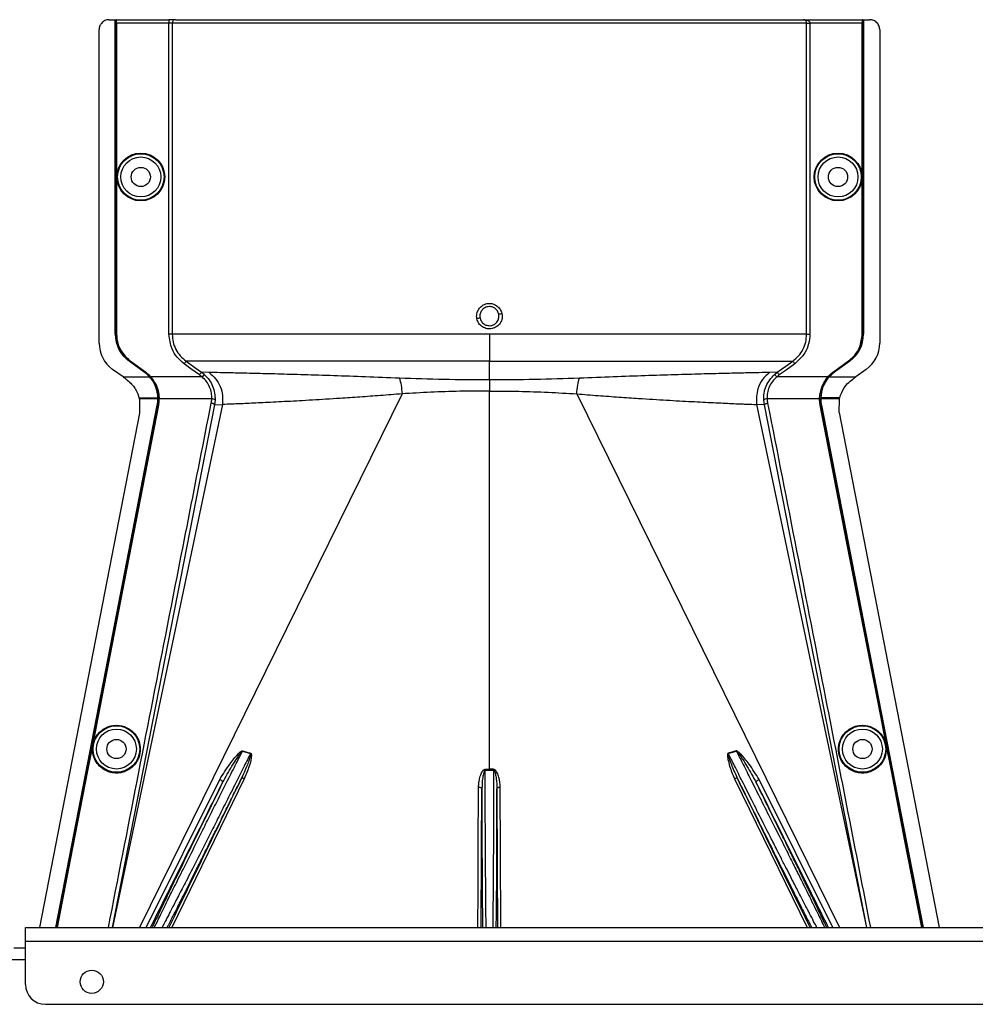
# Model space of a CAD drawing. Header units: inches. Extents: x -3977 to 448, y -4288 to 2176.
# Tile 170 of 206: x -1272 to -1128, y -419 to -271. Entities that reach past the tile are written whole.
import ezdxf

# ---------------------------------------------------------------- set-up
doc = ezdxf.new("R2010")
doc.units = ezdxf.units.IN
doc.header["$MEASUREMENT"] = 0

msp = doc.modelspace()

# ---------------------------------------------------------------- linework, layer by layer
at = {"color": 1, "linetype": 'Continuous', "lineweight": 25}
for p, q in [((-1258.437, -270.921), (-1257.497, -270.921)), ((-1257.497, -318.359), (-1257.497, -270.921)), ((-1257.497, -270.921), (-1257.466, -270.921)), ((-1257.466, -318.359), (-1257.466, -270.921)), ((-1257.466, -270.921), (-1257.347, -270.921)), ((-1257.347, -318.359), (-1257.347, -270.921)), ((-1257.312, -270.921), (-1257.347, -270.921)), ((-1257.312, -270.921), (-1249.405, -270.921)), ((-1257.303, -271.421), (-1257.303, -318.359)), ((-1249.405, -271.421), (-1257.303, -271.421)), ((-1249.405, -270.921), (-1249.405, -271.421)), ((-1248.407, -270.921), (-1249.405, -270.921)), ((-1249.405, -318.359), (-1249.405, -271.421)), ((-1248.906, -271.421), (-1249.405, -271.421)), ((-1248.906, -271.421), (-1248.906, -318.359)), ((-1153.189, -271.421), (-1248.906, -271.421)), ((-1248.407, -270.921), (-1153.64, -270.921)), ((-1153.64, -270.921), (-1144.784, -270.921)), ((-1153.189, -318.359), (-1153.189, -271.421)), ((-1153.189, -271.421), (-1152.69, -271.421)), ((-1152.69, -271.421), (-1152.69, -318.359)), ((-1144.792, -271.421), (-1152.69, -271.421)), ((-1144.792, -318.359), (-1144.792, -271.421)), ((-1144.749, -270.921), (-1144.784, -270.921)), ((-1144.749, -270.921), (-1144.629, -270.921)), ((-1144.749, -270.921), (-1144.749, -318.359)), ((-1144.629, -270.921), (-1144.629, -318.359)), ((-1144.629, -270.921), (-1144.599, -270.921)), ((-1144.599, -270.921), (-1144.599, -318.359)), ((-1144.599, -270.921), (-1143.659, -270.921)), ((-1259.937, -319.689), (-1259.937, -272.421)), ((-1142.159, -272.421), (-1142.159, -319.689)), ((-1257.497, -318.359), (-1257.466, -318.359)), ((-1257.303, -318.359), (-1257.347, -318.359)), ((-1201.048, -318.359), (-1201.048, -322.418)), ((-1144.749, -318.359), (-1144.792, -318.359)), ((-1144.629, -318.359), (-1144.599, -318.359)), ((-1146.448, -322), (-1146.829, -322.418)), ((-1256.32, -324.798), (-1257.903, -323.659)), ((-1255.399, -322.393), (-1255.417, -322.418)), ((-1253.136, -324.059), (-1255.417, -322.418)), ((-1253.118, -324.034), (-1255.399, -322.393)), ((-1255.267, -322.418), (-1255.241, -322.382)), ((-1252.986, -324.059), (-1255.267, -322.418)), ((-1255.241, -322.382), (-1252.96, -324.023)), ((-1201.048, -325.255), (-1201.048, -322.418)), ((-1149.135, -324.023), (-1146.854, -322.382)), ((-1146.829, -322.418), (-1149.11, -324.059)), ((-1146.697, -322.393), (-1148.978, -324.034)), ((-1146.679, -322.418), (-1148.96, -324.059)), ((-1146.854, -322.382), (-1146.829, -322.418)), ((-1146.679, -322.418), (-1146.697, -322.393)), ((-1144.193, -323.659), (-1145.776, -324.798)), ((-1256.32, -324.798), (-1252.317, -324.798)), ((-1253.136, -324.059), (-1253.118, -324.034)), ((-1252.96, -324.023), (-1252.986, -324.059)), ((-1252.294, -324.777), (-1252.317, -324.798)), ((-1252.276, -324.798), (-1252.167, -324.798)), ((-1252.134, -324.769), (-1252.167, -324.798)), ((-1244.405, -324.798), (-1252.109, -324.798)), ((-1243.31, -324.139), (-1244.482, -324.097)), ((-1244.073, -324.424), (-1244.405, -324.798)), ((-1157.614, -324.097), (-1158.785, -324.139)), ((-1158.023, -324.424), (-1157.614, -324.097)), ((-1158.023, -324.424), (-1157.691, -324.798)), ((-1149.987, -324.798), (-1157.691, -324.798)), ((-1149.929, -324.798), (-1150.792, -326.282)), ((-1149.961, -324.769), (-1149.929, -324.798)), ((-1149.819, -324.798), (-1149.929, -324.798)), ((-1149.779, -324.798), (-1149.802, -324.777)), ((-1149.779, -324.798), (-1145.776, -324.798)), ((-1149.135, -324.023), (-1149.11, -324.059)), ((-1148.978, -324.034), (-1148.96, -324.059)), ((-1201.048, -325.255), (-1201.048, -326.923)), ((-1253.905, -327.961), (-1253.493, -327.961)), ((-1253.524, -328.12), (-1253.866, -328.12)), ((-1214.228, -327.356), (-1253.862, -407.822)), ((-1253.861, -328.14), (-1253.83, -330.27)), ((-1251.063, -328.12), (-1253.524, -328.12)), ((-1253.493, -327.961), (-1251.065, -327.961)), ((-1250.915, -327.961), (-1251.034, -327.961)), ((-1250.871, -327.96), (-1250.915, -327.961)), ((-1242.942, -328.12), (-1250.869, -328.12)), ((-1201.048, -383.98), (-1201.048, -326.923)), ((-1187.867, -327.356), (-1148.233, -407.822)), ((-1151.226, -328.12), (-1159.154, -328.12)), ((-1151.225, -327.96), (-1151.181, -327.961)), ((-1151.181, -327.961), (-1151.061, -327.961)), ((-1151.061, -327.961), (-1151.063, -328.12)), ((-1148.572, -328.12), (-1151.032, -328.12)), ((-1148.602, -327.961), (-1151.031, -327.961)), ((-1148.19, -327.961), (-1148.602, -327.961)), ((-1148.23, -328.12), (-1148.572, -328.12)), ((-1148.282, -330.18), (-1148.235, -328.14)), ((-1148.235, -328.14), (-1148.23, -328.12)), ((-1242.53, -329.001), (-1257.983, -407.822)), ((-1241.345, -328.949), (-1257.937, -407.822)), ((-1251.155, -329.052), (-1251.125, -329.058)), ((-1250.962, -329.06), (-1251.005, -329.052)), ((-1242.443, -328.292), (-1242.53, -329.001)), ((-1242.53, -329.001), (-1241.345, -328.949)), ((-1159.566, -329.001), (-1160.75, -328.949)), ((-1160.75, -328.949), (-1144.158, -407.822)), ((-1159.566, -329.001), (-1159.652, -328.292)), ((-1144.113, -407.822), (-1159.566, -329.001)), ((-1151.134, -329.06), (-1151.09, -329.052)), ((-1150.94, -329.052), (-1150.971, -329.058)), ((-1253.831, -330.27), (-1268.923, -407.822)), ((-1148.282, -330.18), (-1133.173, -407.822)), ((-1260.139, -376.228), (-1260.182, -376.22)), ((-1141.957, -376.228), (-1141.914, -376.22)), ((-1238.297, -381.229), (-1237.092, -381.593)), ((-1165.004, -381.593), (-1163.799, -381.229)), ((-1261.694, -384.217), (-1261.737, -384.209)), ((-1201.684, -388.922), (-1201.679, -384.098)), ((-1201.048, -383.98), (-1201.048, -384.098)), ((-1200.417, -384.098), (-1200.412, -388.922)), ((-1140.402, -384.217), (-1140.359, -384.209)), ((-1252.845, -407.822), (-1241.736, -385.525)), ((-1238.031, -385.393), (-1248.975, -407.822)), ((-1164.065, -385.393), (-1153.121, -407.822)), ((-1149.251, -407.822), (-1160.359, -385.525))]:
    msp.add_line(p, q, dxfattribs=at)
at = {"color": 7, "linetype": 'Continuous', "lineweight": 25}
for p, q in [((-1271.048, -407.822), (-696.048, -407.822)), ((-1271.048, -409.922), (-1271.048, -407.822)), ((-1272.798, -410.922), (-1271.048, -410.922)), ((-1271.048, -409.922), (-696.048, -409.922)), ((-1271.048, -416.422), (-1271.048, -409.922)), ((-1268.048, -419.422), (-699.048, -419.422))]:
    msp.add_line(p, q, dxfattribs=at)
at = {"color": 8, "linetype": 'Continuous', "lineweight": 25}
msp.add_line((-1301.048, -412.672), (-1271.048, -412.672), dxfattribs=at)
at = {"color": 1, "linetype": 'Continuous', "lineweight": 25, "flags": 128}
for points in [[(-1244.773, -324.503), (-1246.083, -323.562), (-1247.113, -322.823)], [(-1246.821, -322.418), (-1245.491, -323.373), (-1244.482, -324.097)], [(-1157.614, -324.097), (-1156.321, -323.169), (-1155.274, -322.418)], [(-1154.983, -322.823), (-1156.293, -323.764), (-1157.322, -324.503)], [(-1253.861, -328.14), (-1253.864, -328.129), (-1253.866, -328.12)], [(-1251.034, -327.961), (-1251.051, -327.961), (-1251.065, -327.961)], [(-1251.063, -328.12), (-1251.046, -328.12), (-1251.032, -328.12)], [(-1251.032, -328.12), (-1251.033, -328.031), (-1251.034, -327.961)], [(-1151.032, -328.12), (-1151.05, -328.12), (-1151.063, -328.12)], [(-1266.484, -407.822), (-1257.928, -363.866), (-1251.155, -329.052)], [(-1266.453, -407.822), (-1257.895, -363.859), (-1251.125, -329.058)], [(-1251.005, -329.052), (-1256.143, -355.466), (-1260.182, -376.22)], [(-1250.962, -329.06), (-1256.1, -355.474), (-1260.139, -376.228)], [(-1141.957, -376.228), (-1147.097, -349.814), (-1151.134, -329.06)], [(-1151.09, -329.052), (-1149.785, -335.765), (-1148.695, -341.365), (-1147.823, -345.852), (-1147.31, -348.487), (-1146.919, -350.496), (-1146.65, -351.879), (-1146.528, -352.506), (-1146.509, -352.607), (-1146.504, -352.629), (-1146.503, -352.634), (-1146.503, -352.635), (-1146.503, -352.635), (-1146.503, -352.635), (-1146.503, -352.635), (-1146.503, -352.635), (-1146.503, -352.635), (-1146.503, -352.635), (-1146.503, -352.635), (-1146.503, -352.635), (-1146.503, -352.636), (-1141.914, -376.22)], [(-1150.971, -329.058), (-1142.353, -373.351), (-1135.643, -407.822)], [(-1150.94, -329.052), (-1142.32, -373.361), (-1135.611, -407.822)], [(-1260.182, -376.22), (-1261.053, -380.694), (-1261.737, -384.209)], [(-1260.139, -376.228), (-1261.009, -380.702), (-1261.694, -384.217)], [(-1140.402, -384.217), (-1141.273, -379.744), (-1141.957, -376.228)], [(-1141.914, -376.22), (-1141.043, -380.694), (-1140.359, -384.209)], [(-1261.737, -384.209), (-1264.347, -397.617), (-1266.334, -407.822)], [(-1261.694, -384.217), (-1264.304, -397.625), (-1266.289, -407.822)], [(-1201.678, -383.979), (-1201.678, -383.994), (-1201.678, -384.008), (-1201.679, -384.022), (-1201.679, -384.037), (-1201.679, -384.052), (-1201.679, -384.067), (-1201.679, -384.083), (-1201.679, -384.098)], [(-1200.417, -384.098), (-1200.417, -384.083), (-1200.417, -384.067), (-1200.417, -384.052), (-1200.417, -384.037), (-1200.417, -384.022), (-1200.417, -384.008), (-1200.417, -383.994), (-1200.417, -383.979)], [(-1135.806, -407.822), (-1138.351, -394.752), (-1140.402, -384.217)], [(-1140.359, -384.209), (-1137.748, -397.617), (-1135.761, -407.822)], [(-1241.736, -385.525), (-1241.638, -385.57), (-1241.544, -385.624), (-1241.46, -385.684), (-1241.39, -385.747), (-1241.337, -385.811), (-1241.303, -385.871), (-1241.291, -385.926), (-1241.3, -385.973)], [(-1238.031, -385.393), (-1238.11, -385.366), (-1238.187, -385.346), (-1238.259, -385.334), (-1238.325, -385.331), (-1238.383, -385.336), (-1238.431, -385.35), (-1238.467, -385.372), (-1238.49, -385.402)], [(-1163.605, -385.402), (-1163.629, -385.372), (-1163.665, -385.35), (-1163.712, -385.336), (-1163.77, -385.331), (-1163.836, -385.334), (-1163.909, -385.346), (-1163.986, -385.366), (-1164.065, -385.393)], [(-1160.796, -385.973), (-1160.805, -385.926), (-1160.792, -385.871), (-1160.758, -385.811), (-1160.705, -385.747), (-1160.635, -385.684), (-1160.551, -385.624), (-1160.458, -385.57), (-1160.359, -385.525)], [(-1202.783, -407.822), (-1202.757, -402.184), (-1202.726, -395.842), (-1202.683, -386.675)], [(-1202.683, -386.675), (-1202.586, -386.68), (-1202.492, -386.694), (-1202.406, -386.716), (-1202.331, -386.746), (-1202.269, -386.782), (-1202.222, -386.823), (-1202.193, -386.868), (-1202.183, -386.914)], [(-1202.282, -407.822), (-1202.228, -396.378), (-1202.183, -386.914)], [(-1199.913, -386.914), (-1199.902, -386.868), (-1199.873, -386.823), (-1199.827, -386.782), (-1199.765, -386.746), (-1199.689, -386.716), (-1199.603, -386.694), (-1199.51, -386.68), (-1199.413, -386.675)], [(-1199.913, -386.914), (-1199.855, -398.959), (-1199.813, -407.822)], [(-1199.312, -407.822), (-1199.366, -396.464), (-1199.413, -386.675)]]:
    msp.add_lwpolyline(points, dxfattribs=at)
at = {"color": 1, "linetype": 'Continuous', "lineweight": 25}
for centre, radius in [((-1253.647, -294.64), 3.605), ((-1148.449, -294.64), 3.605), ((-1253.647, -294.64), 3.509), ((-1253.647, -294.64), 3.012), ((-1148.449, -294.64), 3.509), ((-1148.449, -294.64), 3.012), ((-1253.647, -294.64), 1.45), ((-1148.449, -294.64), 1.45), ((-1257.327, -380.922), 3.509), ((-1257.327, -380.922), 3.012), ((-1144.768, -380.922), 3.509), ((-1144.768, -380.922), 3.012), ((-1257.327, -380.922), 1.45), ((-1144.768, -380.922), 1.45)]:
    msp.add_circle(centre, radius, dxfattribs=at)
at = {"color": 7, "linetype": 'Continuous', "lineweight": 25}
msp.add_circle((-1261.048, -416.022), 1.75, dxfattribs=at)
at = {"color": 1, "linetype": 'Continuous', "lineweight": 25}
for centre, radius, start, end in [((-1248.407, -271.42), 0.5, 90.05508, 180.05497), ((-1197.361, -341.605), 26.17, 101.2161, 102.30574), ((-1204.735, -289.658), 26.168, 281.21699, 282.30669), ((-1252.497, -318.359), 5, 180, 234.26784), ((-1252.497, -318.359), 4.969, 180, 234.26784), ((-1149.599, -318.359), 5, 305.73216, 0), ((-1255.047, -319.689), 4.89, 180, 234.26784), ((-1147.049, -319.689), 4.89, 305.73216, 0), ((-1242.868, -328.714), 0.599, 44.82521, 97.0422), ((-1159.227, -328.714), 0.599, 82.9578, 135.17479), ((-1235.638, -382.304), 2.868, 157.2306, 157.97796), ((-1233.302, -382.714), 3.952, 162.84395, 163.5205), ((-1168.793, -382.714), 3.952, 16.4795, 17.15605), ((-1166.458, -382.304), 2.868, 22.02204, 22.7694)]:
    msp.add_arc(centre, radius, start, end, dxfattribs=at)
at = {"color": 7, "linetype": 'Continuous', "lineweight": 25}
msp.add_arc((-1268.048, -416.422), 3, 180, 270, dxfattribs=at)
at = {"color": 1, "linetype": 'Continuous', "lineweight": 25}
for centre, major_axis, start_param, end_param in [((-1251.019, -326.57), (-0.033, 4.773), 1.8665214, 1.9013604), ((-1151.077, -326.57), (0.033, 4.773), 4.381825, 4.4166639)]:
    msp.add_ellipse(centre, major_axis=major_axis, ratio=0.0122176, start_param=start_param, end_param=end_param, dxfattribs=at)
for points, knots in [([(-1258.437, -270.921), (-1258.649, -270.947), (-1259.092, -271.002), (-1259.595, -271.408), (-1259.888, -271.913), (-1259.921, -272.256), (-1259.937, -272.421)], [0, 0, 0, 0, 0.27028002, 0.56245376, 0.78975162, 1, 1, 1, 1]), ([(-1257.303, -271.421), (-1257.303, -271.35), (-1257.304, -271.202), (-1257.306, -271.035), (-1257.309, -270.937), (-1257.311, -270.926), (-1257.312, -270.921)], [0, 0, 0, 0, 0.2702426, 0.562405, 0.7897212, 1, 1, 1, 1]), ([(-1249.073, -270.921), (-1249.085, -270.921), (-1249.106, -270.921), (-1249.256, -270.921), (-1249.32, -270.921)], [0, 0, 0, 0, 0.5708247, 1, 1, 1, 1]), ([(-1153.478, -270.928), (-1153.509, -270.926), (-1153.57, -270.923), (-1153.617, -270.921), (-1153.64, -270.921)], [0, 0, 0, 0, 0.5230707, 1, 1, 1, 1]), ([(-1153.189, -271.421), (-1153.19, -271.4), (-1153.191, -271.357), (-1153.207, -271.265), (-1153.261, -271.125), (-1153.416, -270.954), (-1153.551, -270.934), (-1153.64, -270.921)], [0, 0, 0, 0, 0.04834573, 0.10276604, 0.23807983, 0.49917005, 1, 1, 1, 1]), ([(-1153.64, -270.921), (-1153.45, -270.935), (-1153.197, -270.953), (-1152.919, -271.087), (-1152.792, -271.187), (-1152.722, -271.285), (-1152.694, -271.364), (-1152.692, -271.402), (-1152.69, -271.421)], [0, 0, 0, 0, 0.4992923, 0.6664726, 0.8017544, 0.9097508, 0.956348, 1, 1, 1, 1]), ([(-1144.784, -270.921), (-1144.785, -270.93), (-1144.787, -270.948), (-1144.79, -271.083), (-1144.792, -271.251), (-1144.792, -271.366), (-1144.792, -271.421)], [0, 0, 0, 0, 0.27028002, 0.56245376, 0.78975162, 1, 1, 1, 1]), ([(-1142.159, -272.421), (-1142.185, -272.208), (-1142.24, -271.766), (-1142.646, -271.263), (-1143.151, -270.97), (-1143.494, -270.937), (-1143.659, -270.921)], [0, 0, 0, 0, 0.2702426, 0.562405, 0.7897212, 1, 1, 1, 1]), ([(-1202.938, -316.036), (-1202.957, -315.912), (-1202.995, -315.662), (-1202.934, -315.159), (-1202.688, -314.57), (-1202.247, -314.106), (-1201.814, -313.853), (-1201.454, -313.735), (-1201.079, -313.699), (-1200.582, -313.747), (-1199.988, -313.996), (-1199.516, -314.43), (-1199.257, -314.867), (-1199.191, -315.105), (-1199.158, -315.225)], [0, 0, 0, 0, 0.0624093, 0.1260247, 0.2505512, 0.3749718, 0.4381731, 0.5000325, 0.5626603, 0.6249545, 0.7484603, 0.8770445, 0.9382648, 1, 1, 1, 1]), ([(-1201.048, -314.187), (-1201.177, -314.198), (-1201.421, -314.217), (-1201.818, -314.386), (-1202.145, -314.661), (-1202.351, -315), (-1202.455, -315.299), (-1202.499, -315.608), (-1202.467, -315.824), (-1202.451, -315.935)], [0, 0, 0, 0, 0.1513707, 0.2848656, 0.4992611, 0.6397711, 0.7442765, 0.8697489, 1, 1, 1, 1]), ([(-1199.645, -315.326), (-1199.682, -315.202), (-1199.746, -314.992), (-1199.925, -314.717), (-1200.167, -314.47), (-1200.546, -314.241), (-1200.872, -314.206), (-1201.048, -314.187)], [0, 0, 0, 0, 0.19832374, 0.33644958, 0.50065876, 0.73016777, 1, 1, 1, 1]), ([(-1199.158, -315.225), (-1199.133, -315.478), (-1199.083, -315.984), (-1199.386, -316.706), (-1199.924, -317.255), (-1200.633, -317.562), (-1201.404, -317.569), (-1202.119, -317.291), (-1202.689, -316.757), (-1202.855, -316.277), (-1202.938, -316.036)], [0, 0, 0, 0, 0.12513, 0.2501727, 0.3756048, 0.5001848, 0.6250973, 0.7500797, 0.8745612, 1, 1, 1, 1]), ([(-1202.451, -315.935), (-1202.413, -316.059), (-1202.35, -316.269), (-1202.171, -316.543), (-1201.929, -316.791), (-1201.55, -317.02), (-1201.224, -317.055), (-1201.048, -317.073)], [0, 0, 0, 0, 0.1982573, 0.3363448, 0.5005148, 0.7300981, 1, 1, 1, 1]), ([(-1201.048, -317.073), (-1200.918, -317.063), (-1200.674, -317.044), (-1200.277, -316.875), (-1199.95, -316.599), (-1199.745, -316.261), (-1199.641, -315.961), (-1199.597, -315.653), (-1199.629, -315.436), (-1199.645, -315.326)], [0, 0, 0, 0, 0.1514392, 0.2849996, 0.4995211, 0.6401034, 0.7446468, 0.8700184, 1, 1, 1, 1]), ([(-1255.267, -322.418), (-1255.601, -322.135), (-1256.277, -321.563), (-1257.124, -320.191), (-1257.263, -319.05), (-1257.347, -318.359)], [0, 0, 0, 0, 0.2774863, 0.5619954, 1, 1, 1, 1]), ([(-1257.303, -318.359), (-1257.269, -318.791), (-1257.2, -319.666), (-1256.587, -321.142), (-1255.749, -321.914), (-1255.241, -322.382)], [0, 0, 0, 0, 0.2775345, 0.5620489, 1, 1, 1, 1]), ([(-1247.113, -322.823), (-1247.485, -322.508), (-1248.228, -321.879), (-1249.16, -320.371), (-1249.312, -319.121), (-1249.405, -318.359)], [0, 0, 0, 0, 0.2811141, 0.5612729, 1, 1, 1, 1]), ([(-1248.906, -318.359), (-1248.879, -318.753), (-1248.825, -319.543), (-1248.392, -320.657), (-1247.738, -321.66), (-1247.127, -322.165), (-1246.821, -322.418)], [0, 0, 0, 0, 0.2494565, 0.4996464, 0.7495448, 1, 1, 1, 1]), ([(-1155.274, -322.418), (-1154.97, -322.166), (-1154.359, -321.662), (-1153.706, -320.661), (-1153.271, -319.545), (-1153.217, -318.755), (-1153.189, -318.359)], [0, 0, 0, 0, 0.24951211, 0.49972112, 0.74957932, 1, 1, 1, 1]), ([(-1152.69, -318.359), (-1152.729, -318.845), (-1152.807, -319.815), (-1153.491, -321.452), (-1154.418, -322.303), (-1154.983, -322.823)], [0, 0, 0, 0, 0.2811331, 0.5612645, 1, 1, 1, 1]), ([(-1146.854, -322.382), (-1146.523, -322.102), (-1145.853, -321.535), (-1145.013, -320.175), (-1144.876, -319.044), (-1144.792, -318.359)], [0, 0, 0, 0, 0.2775345, 0.5620489, 1, 1, 1, 1]), ([(-1144.749, -318.359), (-1144.771, -318.8), (-1144.805, -319.499), (-1145.104, -320.127), (-1145.214, -320.358)], [0, 0, 0, 0, 0.6320351, 1, 1, 1, 1]), ([(-1246.821, -322.418), (-1246.826, -322.425), (-1246.837, -322.44), (-1246.905, -322.535), (-1247.002, -322.67), (-1247.077, -322.773), (-1247.113, -322.823)], [0, 0, 0, 0, 0.2405936, 0.4999997, 0.7594059, 1, 1, 1, 1]), ([(-1201.048, -322.418), (-1202.807, -322.418), (-1206.399, -322.418), (-1211.813, -322.418), (-1217.254, -322.418), (-1222.584, -322.418), (-1227.659, -322.418), (-1232.335, -322.418), (-1236.482, -322.418), (-1239.997, -322.418), (-1242.814, -322.418), (-1244.885, -322.418), (-1246.279, -322.418), (-1246.643, -322.418), (-1246.821, -322.418)], [0, 0, 0, 0, 0.0764204, 0.1560238, 0.2384089, 0.3230616, 0.4093667, 0.4966296, 0.584108, 0.6710485, 0.7567251, 0.840474, 0.9217211, 1, 1, 1, 1]), ([(-1201.048, -322.418), (-1199.125, -322.418), (-1195.291, -322.418), (-1189.625, -322.418), (-1184.144, -322.418), (-1178.927, -322.418), (-1174.057, -322.418), (-1169.613, -322.418), (-1165.66, -322.418), (-1162.266, -322.418), (-1159.474, -322.418), (-1157.352, -322.418), (-1155.862, -322.418), (-1155.471, -322.418), (-1155.274, -322.418)], [0, 0, 0, 0, 0.0835007, 0.1665231, 0.2500651, 0.3332635, 0.4163653, 0.4999954, 0.5830081, 0.6662479, 0.7498193, 0.8329143, 0.916285, 1, 1, 1, 1]), ([(-1155.274, -322.418), (-1155.269, -322.425), (-1155.258, -322.44), (-1155.19, -322.535), (-1155.093, -322.67), (-1155.019, -322.773), (-1154.983, -322.823)], [0, 0, 0, 0, 0.2405938, 0.5, 0.7594062, 1, 1, 1, 1]), ([(-1256.32, -324.798), (-1256.301, -324.811), (-1256.267, -324.836), (-1256.233, -324.86), (-1256.218, -324.871)], [0, 0, 0, 0, 0.56, 1, 1, 1, 1]), ([(-1256.218, -324.871), (-1256.151, -324.919), (-1256.031, -325.005), (-1255.911, -325.091), (-1255.859, -325.129)], [0, 0, 0, 0, 0.5599992, 1, 1, 1, 1]), ([(-1255.859, -325.129), (-1255.623, -325.319), (-1254.963, -325.849), (-1254.271, -326.846), (-1254.006, -327.654), (-1253.905, -327.961)], [0, 0, 0, 0, 0.2563458, 0.7166755, 1, 1, 1, 1]), ([(-1252.317, -324.798), (-1252.459, -324.647), (-1252.712, -324.379), (-1253.006, -324.157), (-1253.136, -324.059)], [0, 0, 0, 0, 0.5600005, 1, 1, 1, 1]), ([(-1253.118, -324.034), (-1252.953, -324.16), (-1252.659, -324.387), (-1252.405, -324.658), (-1252.294, -324.777)], [0, 0, 0, 0, 0.5599986, 1, 1, 1, 1]), ([(-1252.167, -324.798), (-1252.309, -324.647), (-1252.562, -324.379), (-1252.856, -324.157), (-1252.986, -324.059)], [0, 0, 0, 0, 0.559818, 1, 1, 1, 1]), ([(-1252.96, -324.023), (-1252.795, -324.15), (-1252.5, -324.377), (-1252.246, -324.649), (-1252.134, -324.769)], [0, 0, 0, 0, 0.5598224, 1, 1, 1, 1]), ([(-1251.065, -327.961), (-1251.087, -327.68), (-1251.131, -327.116), (-1251.387, -326.281), (-1251.768, -325.486), (-1252.134, -325.027), (-1252.317, -324.798)], [0, 0, 0, 0, 0.2500257, 0.5001914, 0.7501772, 1, 1, 1, 1]), ([(-1252.294, -324.777), (-1252.291, -324.781), (-1252.285, -324.788), (-1252.279, -324.795), (-1252.276, -324.798)], [0, 0, 0, 0, 0.56, 1, 1, 1, 1]), ([(-1252.167, -324.798), (-1251.78, -325.343), (-1251.088, -326.319), (-1250.968, -327.459), (-1250.915, -327.961)], [0, 0, 0, 0, 0.5591099, 1, 1, 1, 1]), ([(-1252.134, -324.769), (-1252.129, -324.774), (-1252.121, -324.784), (-1252.112, -324.793), (-1252.109, -324.798)], [0, 0, 0, 0, 0.56011983, 1, 1, 1, 1]), ([(-1252.109, -324.798), (-1251.763, -325.28), (-1251.071, -326.246), (-1250.938, -327.389), (-1250.871, -327.96)], [0, 0, 0, 0, 0.500053, 1, 1, 1, 1]), ([(-1244.482, -324.097), (-1244.487, -324.104), (-1244.498, -324.119), (-1244.567, -324.214), (-1244.663, -324.349), (-1244.738, -324.453), (-1244.773, -324.503)], [0, 0, 0, 0, 0.2406182, 0.5, 0.7593818, 1, 1, 1, 1]), ([(-1244.405, -324.798), (-1244.471, -324.74), (-1244.591, -324.637), (-1244.718, -324.544), (-1244.773, -324.503)], [0, 0, 0, 0, 0.5599596, 1, 1, 1, 1]), ([(-1244.482, -324.097), (-1244.403, -324.155), (-1244.263, -324.259), (-1244.131, -324.374), (-1244.073, -324.424)], [0, 0, 0, 0, 0.5598158, 1, 1, 1, 1]), ([(-1242.942, -328.12), (-1242.945, -327.816), (-1242.95, -327.209), (-1243.236, -326.305), (-1243.709, -325.466), (-1244.172, -325.021), (-1244.405, -324.798)], [0, 0, 0, 0, 0.2480977, 0.4964537, 0.7473571, 1, 1, 1, 1]), ([(-1244.073, -324.424), (-1243.814, -324.686), (-1243.297, -325.209), (-1242.773, -326.183), (-1242.456, -327.231), (-1242.447, -327.938), (-1242.443, -328.292)], [0, 0, 0, 0, 0.2504497, 0.501026, 0.7504119, 1, 1, 1, 1]), ([(-1214.628, -324.992), (-1216.349, -324.922), (-1219.786, -324.784), (-1224.608, -324.617), (-1229.064, -324.478), (-1233.073, -324.366), (-1236.565, -324.275), (-1239.478, -324.205), (-1241.823, -324.154), (-1242.813, -324.144), (-1243.31, -324.139)], [0, 0, 0, 0, 0.12497851, 0.24943172, 0.37491185, 0.4994749, 0.62460669, 0.74971209, 0.8742813, 1, 1, 1, 1]), ([(-1243.31, -324.139), (-1242.976, -324.43), (-1242.295, -325.022), (-1241.618, -326.237), (-1241.248, -327.584), (-1241.313, -328.5), (-1241.345, -328.949)], [0, 0, 0, 0, 0.24523079, 0.5, 0.75476921, 1, 1, 1, 1]), ([(-1201.048, -325.255), (-1203.343, -325.245), (-1207.935, -325.226), (-1212.396, -325.07), (-1214.628, -324.991)], [0, 0, 0, 0, 0.4998677, 1, 1, 1, 1]), ([(-1214.628, -324.991), (-1214.534, -325.318), (-1214.348, -325.97), (-1214.268, -326.894), (-1214.228, -327.356)], [0, 0, 0, 0, 0.5000218, 1, 1, 1, 1]), ([(-1187.468, -324.991), (-1189.699, -325.07), (-1194.161, -325.226), (-1198.753, -325.245), (-1201.048, -325.255)], [0, 0, 0, 0, 0.5001323, 1, 1, 1, 1]), ([(-1187.867, -327.356), (-1187.827, -326.894), (-1187.748, -325.97), (-1187.561, -325.318), (-1187.468, -324.991)], [0, 0, 0, 0, 0.4999782, 1, 1, 1, 1]), ([(-1158.785, -324.139), (-1159.282, -324.144), (-1160.272, -324.154), (-1162.618, -324.205), (-1165.531, -324.275), (-1169.023, -324.366), (-1173.032, -324.478), (-1177.488, -324.617), (-1182.31, -324.784), (-1185.746, -324.922), (-1187.468, -324.992)], [0, 0, 0, 0, 0.1257187, 0.25028791, 0.37539331, 0.5005251, 0.62508815, 0.75056828, 0.87502149, 1, 1, 1, 1]), ([(-1158.785, -324.139), (-1159.155, -324.47), (-1159.91, -325.143), (-1160.773, -326.803), (-1160.759, -328.141), (-1160.75, -328.949)], [0, 0, 0, 0, 0.2761786, 0.5629357, 1, 1, 1, 1]), ([(-1159.652, -328.292), (-1159.648, -327.938), (-1159.64, -327.231), (-1159.322, -326.183), (-1158.799, -325.209), (-1158.281, -324.686), (-1158.023, -324.424)], [0, 0, 0, 0, 0.2495808, 0.4989767, 0.7495561, 1, 1, 1, 1]), ([(-1157.691, -324.798), (-1157.924, -325.021), (-1158.387, -325.466), (-1158.859, -326.305), (-1159.145, -327.209), (-1159.151, -327.816), (-1159.154, -328.12)], [0, 0, 0, 0, 0.2526371, 0.5035436, 0.7519095, 1, 1, 1, 1]), ([(-1157.322, -324.503), (-1157.393, -324.555), (-1157.52, -324.649), (-1157.639, -324.752), (-1157.691, -324.798)], [0, 0, 0, 0, 0.5599594, 1, 1, 1, 1]), ([(-1157.614, -324.097), (-1157.608, -324.104), (-1157.597, -324.119), (-1157.529, -324.214), (-1157.432, -324.349), (-1157.358, -324.453), (-1157.322, -324.503)], [0, 0, 0, 0, 0.240618, 0.5, 0.759382, 1, 1, 1, 1]), ([(-1151.225, -327.96), (-1151.158, -327.389), (-1151.025, -326.246), (-1150.333, -325.28), (-1149.987, -324.798)], [0, 0, 0, 0, 0.49994688, 1, 1, 1, 1]), ([(-1149.819, -324.798), (-1150.168, -325.282), (-1150.863, -326.25), (-1150.996, -327.392), (-1151.061, -327.961)], [0, 0, 0, 0, 0.5013928, 1, 1, 1, 1]), ([(-1151.031, -327.961), (-1151.009, -327.68), (-1150.965, -327.116), (-1150.708, -326.281), (-1150.328, -325.486), (-1149.962, -325.027), (-1149.779, -324.798)], [0, 0, 0, 0, 0.25002567, 0.50019135, 0.75017724, 1, 1, 1, 1]), ([(-1149.961, -324.769), (-1149.966, -324.774), (-1149.975, -324.784), (-1149.983, -324.793), (-1149.987, -324.798)], [0, 0, 0, 0, 0.56, 1, 1, 1, 1]), ([(-1149.961, -324.769), (-1149.818, -324.617), (-1149.563, -324.346), (-1149.266, -324.122), (-1149.135, -324.023)], [0, 0, 0, 0, 0.559821, 1, 1, 1, 1]), ([(-1149.11, -324.059), (-1149.274, -324.184), (-1149.567, -324.409), (-1149.818, -324.679), (-1149.929, -324.798)], [0, 0, 0, 0, 0.5598194, 1, 1, 1, 1]), ([(-1149.802, -324.777), (-1149.805, -324.781), (-1149.811, -324.788), (-1149.817, -324.795), (-1149.819, -324.798)], [0, 0, 0, 0, 0.56, 1, 1, 1, 1]), ([(-1148.978, -324.034), (-1149.143, -324.16), (-1149.437, -324.387), (-1149.69, -324.658), (-1149.802, -324.777)], [0, 0, 0, 0, 0.5599982, 1, 1, 1, 1]), ([(-1149.779, -324.798), (-1149.637, -324.647), (-1149.383, -324.379), (-1149.089, -324.157), (-1148.96, -324.059)], [0, 0, 0, 0, 0.5600007, 1, 1, 1, 1]), ([(-1148.19, -327.961), (-1148.101, -327.685), (-1147.853, -326.916), (-1147.187, -325.904), (-1146.504, -325.347), (-1146.237, -325.129)], [0, 0, 0, 0, 0.2548715, 0.7080318, 1, 1, 1, 1]), ([(-1145.877, -324.871), (-1145.945, -324.919), (-1146.064, -325.005), (-1146.184, -325.091), (-1146.237, -325.129)], [0, 0, 0, 0, 0.5599992, 1, 1, 1, 1]), ([(-1145.877, -324.871), (-1145.859, -324.857), (-1145.825, -324.833), (-1145.791, -324.808), (-1145.776, -324.798)], [0, 0, 0, 0, 0.56, 1, 1, 1, 1]), ([(-1253.899, -327.984), (-1253.9, -327.979), (-1253.902, -327.972), (-1253.904, -327.965), (-1253.905, -327.961)], [0, 0, 0, 0, 0.5600046, 1, 1, 1, 1]), ([(-1253.899, -327.984), (-1253.893, -328.009), (-1253.882, -328.054), (-1253.871, -328.1), (-1253.866, -328.12)], [0, 0, 0, 0, 0.5599989, 1, 1, 1, 1]), ([(-1251.155, -329.052), (-1251.126, -328.879), (-1251.075, -328.57), (-1251.067, -328.257), (-1251.063, -328.12)], [0, 0, 0, 0, 0.5598333, 1, 1, 1, 1]), ([(-1251.125, -329.058), (-1251.096, -328.884), (-1251.044, -328.573), (-1251.036, -328.258), (-1251.032, -328.12)], [0, 0, 0, 0, 0.5600516, 1, 1, 1, 1]), ([(-1251.005, -329.052), (-1250.972, -328.849), (-1250.914, -328.488), (-1250.915, -328.122), (-1250.915, -327.961)], [0, 0, 0, 0, 0.5600744, 1, 1, 1, 1]), ([(-1250.962, -329.06), (-1250.933, -328.885), (-1250.881, -328.574), (-1250.873, -328.258), (-1250.869, -328.12)], [0, 0, 0, 0, 0.5599497, 1, 1, 1, 1]), ([(-1250.871, -327.96), (-1250.87, -327.99), (-1250.869, -328.043), (-1250.869, -328.096), (-1250.869, -328.12)], [0, 0, 0, 0, 0.5600457, 1, 1, 1, 1]), ([(-1243.021, -328.757), (-1243, -328.639), (-1242.963, -328.428), (-1242.948, -328.214), (-1242.942, -328.12)], [0, 0, 0, 0, 0.5599329, 1, 1, 1, 1]), ([(-1214.228, -327.356), (-1215.319, -327.441), (-1217.486, -327.61), (-1220.604, -327.84), (-1224.091, -328.078), (-1227.823, -328.306), (-1231.615, -328.514), (-1234.926, -328.681), (-1237.697, -328.81), (-1239.931, -328.91), (-1240.873, -328.936), (-1241.345, -328.949)], [0, 0, 0, 0, 0.08440502, 0.16768297, 0.25082547, 0.37621147, 0.50059332, 0.62555508, 0.75046755, 0.8747621, 1, 1, 1, 1]), ([(-1201.048, -326.923), (-1202.535, -326.932), (-1205.512, -326.951), (-1209.936, -327.093), (-1212.796, -327.268), (-1214.228, -327.356)], [0, 0, 0, 0, 0.3326232, 0.6656434, 1, 1, 1, 1]), ([(-1201.048, -326.923), (-1199.56, -326.932), (-1196.584, -326.951), (-1192.16, -327.093), (-1189.3, -327.268), (-1187.867, -327.356)], [0, 0, 0, 0, 0.3326232, 0.6656434, 1, 1, 1, 1]), ([(-1187.867, -327.356), (-1186.777, -327.441), (-1184.609, -327.61), (-1181.492, -327.84), (-1178.004, -328.078), (-1174.272, -328.306), (-1170.481, -328.514), (-1167.169, -328.681), (-1164.399, -328.81), (-1162.165, -328.91), (-1161.223, -328.936), (-1160.75, -328.949)], [0, 0, 0, 0, 0.084405, 0.167683, 0.2508255, 0.3762115, 0.5005933, 0.6255551, 0.7504676, 0.8747621, 1, 1, 1, 1]), ([(-1159.154, -328.12), (-1159.145, -328.239), (-1159.13, -328.453), (-1159.091, -328.664), (-1159.074, -328.757)], [0, 0, 0, 0, 0.5599329, 1, 1, 1, 1]), ([(-1151.226, -328.12), (-1151.226, -328.09), (-1151.226, -328.037), (-1151.225, -327.983), (-1151.225, -327.96)], [0, 0, 0, 0, 0.5600001, 1, 1, 1, 1]), ([(-1151.134, -329.06), (-1151.163, -328.885), (-1151.215, -328.574), (-1151.223, -328.258), (-1151.226, -328.12)], [0, 0, 0, 0, 0.5599609, 1, 1, 1, 1]), ([(-1151.181, -327.961), (-1151.18, -328.166), (-1151.178, -328.532), (-1151.117, -328.893), (-1151.09, -329.052)], [0, 0, 0, 0, 0.5600766, 1, 1, 1, 1]), ([(-1151.063, -328.12), (-1151.058, -328.296), (-1151.048, -328.611), (-1150.994, -328.921), (-1150.971, -329.058)], [0, 0, 0, 0, 0.5600547, 1, 1, 1, 1]), ([(-1151.061, -327.961), (-1151.056, -327.961), (-1151.045, -327.961), (-1151.035, -327.961), (-1151.031, -327.961)], [0, 0, 0, 0, 0.56000001, 1, 1, 1, 1]), ([(-1150.94, -329.052), (-1150.969, -328.879), (-1151.021, -328.57), (-1151.029, -328.257), (-1151.032, -328.12)], [0, 0, 0, 0, 0.5598333, 1, 1, 1, 1]), ([(-1148.23, -328.12), (-1148.223, -328.094), (-1148.212, -328.049), (-1148.201, -328.004), (-1148.196, -327.984)], [0, 0, 0, 0, 0.5599961, 1, 1, 1, 1]), ([(-1148.196, -327.984), (-1148.195, -327.979), (-1148.193, -327.972), (-1148.191, -327.965), (-1148.19, -327.961)], [0, 0, 0, 0, 0.56, 1, 1, 1, 1]), ([(-1258.524, -407.822), (-1255.651, -393.126), (-1250.498, -366.769), (-1245.315, -340.417), (-1243.021, -328.757)], [0, 0, 0, 0, 0.5575415, 1, 1, 1, 1]), ([(-1242.53, -329.001), (-1242.537, -328.98), (-1242.548, -328.947), (-1242.61, -328.9), (-1242.673, -328.864), (-1242.752, -328.83), (-1242.866, -328.79), (-1242.96, -328.77), (-1243.021, -328.757)], [0, 0, 0, 0, 0.2396351, 0.3684751, 0.5, 0.6315249, 0.7603649, 1, 1, 1, 1]), ([(-1159.566, -329.001), (-1159.556, -328.977), (-1159.537, -328.927), (-1159.404, -328.851), (-1159.24, -328.792), (-1159.128, -328.768), (-1159.074, -328.757)], [0, 0, 0, 0, 0.2704256, 0.5623869, 0.7895723, 1, 1, 1, 1]), ([(-1159.074, -328.757), (-1156.157, -343.597), (-1150.976, -369.95), (-1145.823, -396.307), (-1143.572, -407.822)], [0, 0, 0, 0, 0.563129, 1, 1, 1, 1]), ([(-1257.327, -384.547), (-1257.545, -384.535), (-1258.021, -384.51), (-1258.768, -384.28), (-1259.554, -383.832), (-1260.28, -383.103), (-1260.804, -382.107), (-1260.997, -380.943), (-1260.804, -379.778), (-1260.28, -378.782), (-1259.554, -378.053), (-1258.768, -377.606), (-1258.021, -377.375), (-1257.545, -377.35), (-1257.327, -377.338)], [0, 0, 0, 0, 0.0563094, 0.122835, 0.200993, 0.2913236, 0.3924071, 0.5, 0.6075929, 0.7086764, 0.799007, 0.877165, 0.9436906, 1, 1, 1, 1]), ([(-1257.327, -377.338), (-1257.109, -377.35), (-1256.634, -377.375), (-1255.886, -377.606), (-1255.1, -378.053), (-1254.375, -378.782), (-1253.85, -379.778), (-1253.657, -380.943), (-1253.85, -382.107), (-1254.375, -383.103), (-1255.1, -383.832), (-1255.886, -384.28), (-1256.634, -384.51), (-1257.109, -384.535), (-1257.327, -384.547)], [0, 0, 0, 0, 0.0563094, 0.122835, 0.200993, 0.2913236, 0.3924071, 0.5, 0.6075929, 0.7086764, 0.799007, 0.877165, 0.9436906, 1, 1, 1, 1]), ([(-1144.768, -384.547), (-1144.986, -384.535), (-1145.462, -384.51), (-1146.209, -384.28), (-1146.995, -383.832), (-1147.72, -383.103), (-1148.245, -382.107), (-1148.438, -380.943), (-1148.245, -379.778), (-1147.72, -378.782), (-1146.995, -378.053), (-1146.209, -377.606), (-1145.462, -377.375), (-1144.986, -377.35), (-1144.768, -377.338)], [0, 0, 0, 0, 0.0563094, 0.122835, 0.200993, 0.2913236, 0.3924071, 0.5, 0.6075929, 0.7086764, 0.799007, 0.877165, 0.9436906, 1, 1, 1, 1]), ([(-1144.768, -377.338), (-1144.55, -377.35), (-1144.075, -377.375), (-1143.327, -377.606), (-1142.541, -378.053), (-1141.816, -378.782), (-1141.291, -379.778), (-1141.098, -380.943), (-1141.291, -382.107), (-1141.816, -383.103), (-1142.541, -383.832), (-1143.327, -384.28), (-1144.075, -384.51), (-1144.55, -384.535), (-1144.768, -384.547)], [0, 0, 0, 0, 0.0563094, 0.122835, 0.200993, 0.2913236, 0.3924071, 0.5, 0.6075929, 0.7086764, 0.799007, 0.877165, 0.9436906, 1, 1, 1, 1]), ([(-1242.196, -388.922), (-1241.647, -387.831), (-1240.658, -385.867), (-1239.353, -383.294), (-1238.614, -381.849), (-1238.297, -381.229)], [0, 0, 0, 0, 0.415954, 0.7493023, 1, 1, 1, 1]), ([(-1241.736, -385.525), (-1241.256, -384.738), (-1240.428, -383.381), (-1239.298, -381.99), (-1238.647, -381.343), (-1238.424, -381.207), (-1238.342, -381.187), (-1238.306, -381.188), (-1238.29, -381.192), (-1238.283, -381.194)], [0, 0, 0, 0, 0.4987105, 0.8596241, 0.9547007, 0.9823705, 0.9920695, 0.9961825, 1, 1, 1, 1]), ([(-1241.3, -385.973), (-1240.845, -385.138), (-1240.159, -383.88), (-1239.265, -382.492), (-1238.802, -381.81), (-1238.563, -381.479), (-1238.433, -381.327), (-1238.367, -381.258), (-1238.331, -381.233), (-1238.313, -381.228), (-1238.303, -381.227), (-1238.299, -381.228), (-1238.297, -381.229)], [0, 0, 0, 0, 0.5009066, 0.75524099, 0.88207073, 0.94461639, 0.97485323, 0.9894631, 0.99537876, 0.99779432, 0.99890734, 1, 1, 1, 1]), ([(-1237.092, -381.593), (-1237.409, -382.223), (-1238.123, -383.643), (-1239.357, -386.096), (-1240.276, -387.924), (-1240.778, -388.922)], [0, 0, 0, 0, 0.2657186, 0.599055, 1, 1, 1, 1]), ([(-1237.092, -381.593), (-1237.089, -381.594), (-1237.083, -381.595), (-1237.076, -381.599), (-1237.07, -381.605), (-1237.064, -381.616), (-1237.059, -381.634), (-1237.052, -381.755), (-1237.112, -381.954), (-1237.207, -382.292), (-1237.382, -382.795), (-1237.78, -383.859), (-1238.196, -384.763), (-1238.49, -385.402)], [0, 0, 0, 0, 0.002002, 0.0039182, 0.0059178, 0.0081145, 0.0132777, 0.0194868, 0.0994036, 0.1644525, 0.2820291, 0.4928409, 1, 1, 1, 1]), ([(-1238.283, -381.194), (-1238.071, -381.263), (-1237.674, -381.393), (-1237.268, -381.499), (-1237.079, -381.548)], [0, 0, 0, 0, 0.5320089, 1, 1, 1, 1]), ([(-1237.079, -381.548), (-1237.07, -381.551), (-1237.051, -381.558), (-1237.018, -381.583), (-1236.968, -381.668), (-1236.918, -382.334), (-1237.299, -383.608), (-1237.774, -384.767), (-1238.031, -385.393)], [0, 0, 0, 0, 0.0062895, 0.0128488, 0.0284102, 0.0757073, 0.4997845, 1, 1, 1, 1]), ([(-1165.017, -381.548), (-1165.039, -381.558), (-1165.082, -381.576), (-1165.124, -381.658), (-1165.139, -381.807), (-1165.131, -382.105), (-1165.028, -382.686), (-1164.736, -383.83), (-1164.333, -384.768), (-1164.065, -385.393)], [0, 0, 0, 0, 0.0152758, 0.0305323, 0.0634754, 0.1262277, 0.2512207, 0.5011926, 1, 1, 1, 1]), ([(-1165.004, -381.593), (-1165.006, -381.594), (-1165.012, -381.595), (-1165.02, -381.599), (-1165.026, -381.605), (-1165.036, -381.624), (-1165.041, -381.685), (-1165.019, -381.82), (-1164.947, -382.105), (-1164.76, -382.672), (-1164.34, -383.804), (-1163.899, -384.763), (-1163.606, -385.401)], [0, 0, 0, 0, 0.0020234, 0.0039613, 0.0059873, 0.008217, 0.0197297, 0.050125, 0.1118242, 0.2383477, 0.493618, 1, 1, 1, 1]), ([(-1163.813, -381.194), (-1164.035, -381.266), (-1164.433, -381.396), (-1164.839, -381.502), (-1165.017, -381.548)], [0, 0, 0, 0, 0.5599586, 1, 1, 1, 1]), ([(-1151.641, -407.822), (-1151.678, -407.753), (-1151.838, -407.456), (-1152.26, -406.651), (-1152.908, -405.413), (-1153.684, -403.911), (-1154.559, -402.211), (-1155.415, -400.545), (-1156.234, -398.941), (-1156.959, -397.519), (-1157.764, -395.935), (-1158.735, -394.039), (-1159.993, -391.551), (-1161.42, -388.719), (-1162.818, -385.937), (-1164.007, -383.574), (-1164.697, -382.203), (-1165.004, -381.593)], [0, 0, 0, 0, 0.02064272, 0.08963994, 0.16058394, 0.23475759, 0.30647284, 0.37839793, 0.42951964, 0.48318644, 0.52875947, 0.59178332, 0.67254759, 0.77048941, 0.86226871, 0.93877272, 1, 1, 1, 1]), ([(-1160.359, -385.525), (-1160.843, -384.733), (-1161.676, -383.369), (-1162.808, -381.98), (-1163.481, -381.354), (-1163.693, -381.224), (-1163.771, -381.195), (-1163.799, -381.191), (-1163.809, -381.193), (-1163.813, -381.194)], [0, 0, 0, 0, 0.5029861, 0.8674561, 0.9562554, 0.986531, 0.994753, 0.9981691, 1, 1, 1, 1]), ([(-1163.799, -381.229), (-1163.796, -381.228), (-1163.792, -381.227), (-1163.783, -381.228), (-1163.765, -381.233), (-1163.681, -381.292), (-1163.581, -381.425), (-1163.41, -381.645), (-1163.17, -381.989), (-1162.751, -382.617), (-1161.903, -383.941), (-1161.251, -385.137), (-1160.796, -385.973)], [0, 0, 0, 0, 0.0010741, 0.0021709, 0.0045573, 0.0104098, 0.0556879, 0.0929528, 0.1604429, 0.2818086, 0.4986546, 1, 1, 1, 1]), ([(-1163.799, -381.229), (-1163.506, -381.8), (-1162.83, -383.122), (-1161.644, -385.456), (-1160.247, -388.234), (-1158.962, -390.782), (-1157.953, -392.788), (-1157.198, -394.286), (-1156.328, -396.022), (-1155.352, -397.973), (-1154.405, -399.866), (-1153.636, -401.415), (-1153.002, -402.695), (-1152.081, -404.559), (-1151.248, -406.248), (-1150.677, -407.432), (-1150.528, -407.748), (-1150.493, -407.822)], [0, 0, 0, 0, 0.0573836, 0.1326953, 0.2259282, 0.3209584, 0.3734689, 0.4175145, 0.4659054, 0.5440857, 0.6149216, 0.6676324, 0.7186743, 0.7680795, 0.9065389, 0.9781147, 1, 1, 1, 1]), ([(-1202.683, -386.675), (-1202.672, -386.429), (-1202.651, -385.937), (-1202.52, -385.322), (-1202.373, -384.846), (-1202.227, -384.498), (-1202.079, -384.241), (-1201.927, -384.081), (-1201.815, -383.998), (-1201.723, -383.986), (-1201.678, -383.979)], [0, 0, 0, 0, 0.2494258, 0.4981465, 0.6313157, 0.748454, 0.8738124, 0.9191167, 0.9603769, 1, 1, 1, 1]), ([(-1201.679, -384.098), (-1201.688, -384.099), (-1201.707, -384.101), (-1201.743, -384.123), (-1201.8, -384.191), (-1201.877, -384.373), (-1201.99, -384.783), (-1202.133, -385.646), (-1202.163, -386.407), (-1202.183, -386.914)], [0, 0, 0, 0, 0.00896268, 0.0184522, 0.04097501, 0.09755744, 0.22152243, 0.48102319, 1, 1, 1, 1]), ([(-1201.679, -384.098), (-1201.561, -384.098), (-1201.351, -384.098), (-1201.14, -384.098), (-1201.048, -384.098)], [0, 0, 0, 0, 0.56, 1, 1, 1, 1]), ([(-1201.678, -383.979), (-1201.561, -383.98), (-1201.351, -383.98), (-1201.14, -383.98), (-1201.048, -383.98)], [0, 0, 0, 0, 0.5599984, 1, 1, 1, 1]), ([(-1200.417, -383.979), (-1200.535, -383.98), (-1200.745, -383.98), (-1200.955, -383.98), (-1201.048, -383.98)], [0, 0, 0, 0, 0.56, 1, 1, 1, 1]), ([(-1201.048, -384.098), (-1200.93, -384.098), (-1200.72, -384.098), (-1200.509, -384.098), (-1200.417, -384.098)], [0, 0, 0, 0, 0.56, 1, 1, 1, 1]), ([(-1199.413, -386.675), (-1199.452, -386.184), (-1199.511, -385.446), (-1199.8, -384.61), (-1200.029, -384.23), (-1200.208, -384.026), (-1200.348, -383.995), (-1200.417, -383.979)], [0, 0, 0, 0, 0.4983599, 0.7494053, 0.8749278, 0.9384803, 1, 1, 1, 1]), ([(-1200.417, -384.098), (-1200.408, -384.099), (-1200.389, -384.101), (-1200.353, -384.123), (-1200.22, -384.286), (-1200.126, -384.737), (-1199.955, -385.64), (-1199.93, -386.405), (-1199.913, -386.914)], [0, 0, 0, 0, 0.0089156, 0.0183587, 0.040761, 0.2203798, 0.4805661, 1, 1, 1, 1]), ([(-1252.173, -407.822), (-1250.203, -403.863), (-1246.578, -396.58), (-1242.954, -389.297), (-1241.3, -385.973)], [0, 0, 0, 0, 0.5434692, 1, 1, 1, 1]), ([(-1241.3, -385.973), (-1241.965, -387.321), (-1243.296, -390.02), (-1245.276, -394.053), (-1247.161, -397.91), (-1248.92, -401.526), (-1250.432, -404.657), (-1251.49, -406.866), (-1251.823, -407.587), (-1251.932, -407.822)], [0, 0, 0, 0, 0.1514708, 0.3030302, 0.4545333, 0.6060937, 0.7647322, 0.9233851, 1, 1, 1, 1]), ([(-1249.648, -407.822), (-1249.587, -407.703), (-1249.471, -407.478), (-1249.304, -407.15), (-1249.192, -406.931), (-1249.138, -406.825), (-1249.107, -406.765), (-1248.971, -406.497), (-1248.738, -406.039), (-1248.425, -405.418), (-1248.218, -405.008), (-1248.109, -404.794), (-1248.072, -404.719), (-1248.057, -404.69), (-1247.887, -404.353), (-1247.472, -403.528), (-1246.799, -402.186), (-1246.026, -400.638), (-1245.17, -398.921), (-1244.266, -397.104), (-1243.296, -395.147), (-1242.41, -393.359), (-1241.456, -391.428), (-1240.458, -389.403), (-1239.438, -387.331), (-1238.779, -385.99), (-1238.49, -385.402)], [0, 0, 0, 0, 0.0311776, 0.0588883, 0.0717596, 0.0779477, 0.0809797, 0.0839703, 0.1328008, 0.1697794, 0.194664, 0.2025307, 0.2053145, 0.2068987, 0.2073307, 0.2604828, 0.3369424, 0.4028304, 0.4710206, 0.5587227, 0.626383, 0.7036835, 0.7661012, 0.8469711, 0.9328737, 1, 1, 1, 1]), ([(-1238.49, -385.402), (-1240.564, -389.656), (-1244.206, -397.128), (-1247.85, -404.603), (-1249.419, -407.822)], [0, 0, 0, 0, 0.5694662, 1, 1, 1, 1]), ([(-1163.605, -385.402), (-1163.127, -386.376), (-1162.101, -388.464), (-1160.566, -391.577), (-1159.084, -394.573), (-1157.591, -397.584), (-1156.125, -400.529), (-1154.865, -403.048), (-1153.8, -405.166), (-1153.002, -406.741), (-1152.599, -407.527), (-1152.447, -407.822)], [0, 0, 0, 0, 0.1107526, 0.2373143, 0.3502207, 0.4540581, 0.5934671, 0.7192205, 0.8032133, 0.9260683, 1, 1, 1, 1]), ([(-1152.677, -407.822), (-1154.69, -403.691), (-1158.334, -396.216), (-1161.976, -388.745), (-1163.605, -385.402)], [0, 0, 0, 0, 0.5525619, 1, 1, 1, 1]), ([(-1150.16, -407.822), (-1150.183, -407.772), (-1150.235, -407.66), (-1150.314, -407.493), (-1150.373, -407.368), (-1150.399, -407.313), (-1150.418, -407.273), (-1150.469, -407.163), (-1150.657, -406.767), (-1150.996, -406.053), (-1151.45, -405.105), (-1151.886, -404.197), (-1152.311, -403.316), (-1152.767, -402.372), (-1153.254, -401.368), (-1153.954, -399.926), (-1154.835, -398.115), (-1155.945, -395.842), (-1157.124, -393.433), (-1158.416, -390.802), (-1159.668, -388.259), (-1160.453, -386.667), (-1160.796, -385.973)], [0, 0, 0, 0, 0.0153343, 0.034941, 0.0427187, 0.0470686, 0.0484625, 0.0525325, 0.0739635, 0.1418048, 0.2024107, 0.2484103, 0.2945215, 0.3412995, 0.3887581, 0.4365179, 0.53653, 0.620098, 0.7125676, 0.8188361, 0.9209665, 1, 1, 1, 1]), ([(-1160.796, -385.973), (-1158.69, -390.204), (-1155.066, -397.486), (-1151.442, -404.77), (-1149.923, -407.822)], [0, 0, 0, 0, 0.5810389, 1, 1, 1, 1]), ([(-1202.183, -386.914), (-1202.183, -387.183), (-1202.184, -387.723), (-1202.184, -388.542), (-1202.184, -389.372), (-1202.183, -390.683), (-1202.182, -391.955), (-1202.18, -393.018), (-1202.18, -393.373), (-1202.179, -393.506), (-1202.179, -393.568), (-1202.178, -393.98), (-1202.177, -394.756), (-1202.173, -395.88), (-1202.17, -396.85), (-1202.166, -397.806), (-1202.162, -398.876), (-1202.154, -400.258), (-1202.144, -401.815), (-1202.132, -403.359), (-1202.12, -404.708), (-1202.107, -405.785), (-1202.096, -406.599), (-1202.086, -407.208), (-1202.079, -407.613), (-1202.075, -407.782), (-1202.074, -407.822)], [0, 0, 0, 0, 0.0309875, 0.0623812, 0.0941812, 0.1263867, 0.2132907, 0.2410509, 0.2510029, 0.2549966, 0.2567479, 0.2583355, 0.3036753, 0.3490046, 0.3943251, 0.4234326, 0.4694632, 0.5324116, 0.6084698, 0.690263, 0.770095, 0.8381091, 0.8961778, 0.94397, 0.9867951, 1, 1, 1, 1]), ([(-1200.022, -407.822), (-1200.021, -407.772), (-1200.017, -407.64), (-1200.014, -407.433), (-1200.011, -407.275), (-1200.01, -407.21), (-1200.009, -407.179), (-1200.007, -407.034), (-1200.002, -406.753), (-1199.996, -406.312), (-1199.989, -405.841), (-1199.983, -405.314), (-1199.975, -404.611), (-1199.966, -403.657), (-1199.956, -402.51), (-1199.948, -401.322), (-1199.939, -399.909), (-1199.931, -398.312), (-1199.924, -396.445), (-1199.919, -394.779), (-1199.915, -392.946), (-1199.912, -391.003), (-1199.911, -388.902), (-1199.912, -387.534), (-1199.913, -386.914)], [0, 0, 0, 0, 0.01666912, 0.04378011, 0.05397655, 0.05823473, 0.06015381, 0.0619329, 0.09492881, 0.12791807, 0.16090184, 0.19388047, 0.23186878, 0.29170975, 0.35824329, 0.41386861, 0.46786413, 0.55669963, 0.62530084, 0.7029741, 0.75879864, 0.84243999, 0.92861245, 1, 1, 1, 1]), ([(-1251.591, -407.822), (-1251.54, -407.714), (-1251.321, -407.253), (-1250.555, -405.673), (-1249.598, -403.703), (-1248.733, -401.976), (-1248.099, -400.73), (-1247.365, -399.282), (-1246.204, -396.976), (-1244.88, -394.308), (-1243.415, -391.349), (-1242.612, -389.749), (-1242.196, -388.922)], [0, 0, 0, 0, 0.046067, 0.1979567, 0.3571034, 0.4144948, 0.4784064, 0.5488719, 0.6259163, 0.7996112, 0.8964894, 1, 1, 1, 1]), ([(-1240.778, -388.922), (-1241.204, -389.769), (-1242.027, -391.407), (-1243.523, -394.411), (-1245.139, -397.624), (-1246.737, -400.701), (-1247.797, -402.711), (-1248.462, -404.01), (-1248.906, -404.875), (-1249.558, -406.142), (-1250.137, -407.26), (-1250.388, -407.717), (-1250.446, -407.822)], [0, 0, 0, 0, 0.1058183, 0.2043431, 0.3793326, 0.5253276, 0.642444, 0.6968185, 0.750254, 0.8027824, 0.9550198, 1, 1, 1, 1]), ([(-1201.541, -407.822), (-1201.544, -407.692), (-1201.554, -407.211), (-1201.572, -405.628), (-1201.594, -403.163), (-1201.617, -400.103), (-1201.639, -396.625), (-1201.662, -392.849), (-1201.676, -390.231), (-1201.684, -388.922)], [0, 0, 0, 0, 0.0582557, 0.2152131, 0.3721704, 0.5291278, 0.6860852, 0.8430426, 1, 1, 1, 1]), ([(-1200.412, -388.922), (-1200.419, -390.231), (-1200.434, -392.849), (-1200.456, -396.625), (-1200.479, -400.103), (-1200.501, -403.163), (-1200.523, -405.628), (-1200.541, -407.211), (-1200.551, -407.692), (-1200.554, -407.822)], [0, 0, 0, 0, 0.1569574, 0.3139148, 0.4708722, 0.6278296, 0.7847869, 0.9417443, 1, 1, 1, 1])]:
    msp.add_open_spline(points, degree=3, knots=knots, dxfattribs=at)
for points in [[(-1248.906, -318.359), (-1248.917, -318.359), (-1248.939, -318.359), (-1249.055, -318.359), (-1249.216, -318.359), (-1249.342, -318.359), (-1249.405, -318.359)], [(-1201.048, -318.359), (-1203.058, -318.359), (-1207.077, -318.359), (-1213.011, -318.359), (-1218.756, -318.359), (-1224.221, -318.359), (-1229.321, -318.359), (-1233.974, -318.359), (-1238.107, -318.359), (-1241.655, -318.359), (-1244.565, -318.359), (-1246.773, -318.359), (-1248.314, -318.359), (-1248.709, -318.359), (-1248.906, -318.359)], [(-1153.189, -318.359), (-1153.387, -318.359), (-1153.781, -318.359), (-1155.322, -318.359), (-1157.531, -318.359), (-1160.441, -318.359), (-1163.988, -318.359), (-1168.122, -318.359), (-1172.775, -318.359), (-1177.874, -318.359), (-1183.34, -318.359), (-1189.085, -318.359), (-1195.019, -318.359), (-1199.038, -318.359), (-1201.048, -318.359)], [(-1153.189, -318.359), (-1153.179, -318.359), (-1153.157, -318.359), (-1153.04, -318.359), (-1152.879, -318.359), (-1152.753, -318.359), (-1152.69, -318.359)]]:
    msp.add_open_spline(points, degree=3, dxfattribs=at)

doc.saveas('drawing.dxf')
